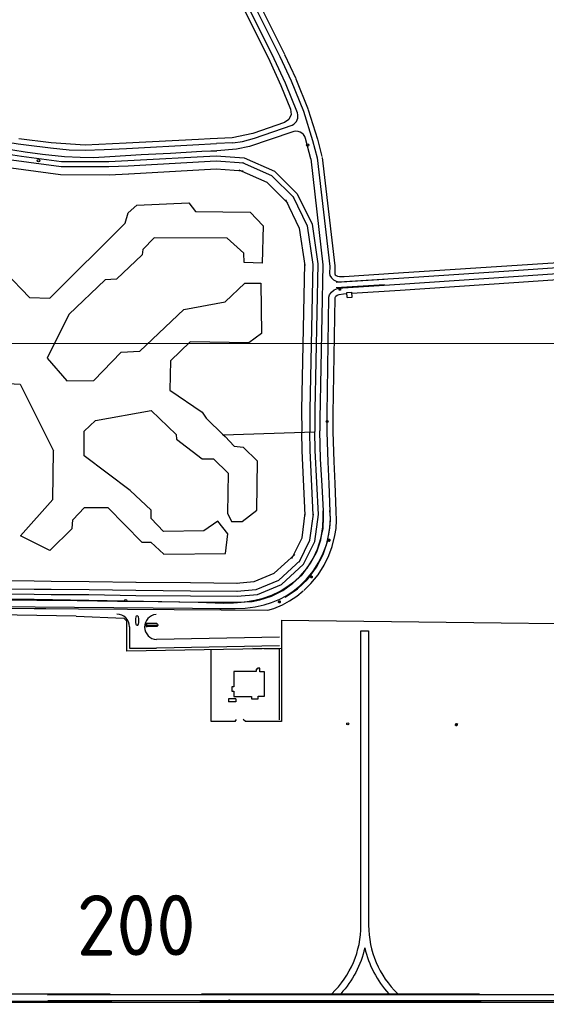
# Model space of a CAD drawing. Header units: metres. Extents: x 711 to 831, y 126 to 250.
# Tile 19 of 39: x 755 to 765, y 205 to 224. Entities that reach past the tile are written whole.
import ezdxf

# ---------------------------------------------------------------- set-up
doc = ezdxf.new("R2010")
doc.units = ezdxf.units.M
for name, color, linetype in [('Fenceline', 3, 'Fence'), ('FOUT', 253, 'CONTINUOUS'), ('Layer1', 253, 'CONTINUOUS'), ('plat$0$helplayer', 253, 'CONTINUOUS'), ('Scale_1-500', 253, 'CONTINUOUS'), ('x-Exist-Demolish$0$10-WEG', 253, 'CONTINUOUS'), ('x-Exist-Demolish$0$101', 253, 'CONTINUOUS'), ('x-Exist-Demolish$0$106', 253, 'CONTINUOUS'), ('x-Exist-Demolish$0$123', 253, 'CONTINUOUS'), ('x-Exist-Demolish$0$17-ITEMS', 253, 'CONTINUOUS'), ('x-Exist-Demolish$0$2', 253, 'CONTINUOUS'), ('x-Exist-Demolish$0$20-KAVEL', 253, 'CONTINUOUS'), ('x-Exist-Demolish$0$217', 253, 'CONTINUOUS'), ('x-Exist-Demolish$0$722', 253, 'CONTINUOUS'), ('x-Exist-Demolish$0$724', 253, 'CONTINUOUS'), ('x-Exist-Demolish$0$725', 253, 'CONTINUOUS'), ('x-Exist-Demolish$0$749', 253, 'CONTINUOUS'), ('x-Exist-Demolish$0$759', 253, 'CONTINUOUS'), ('x-Exist-Demolish$0$Z', 253, 'CONTINUOUS'), ('x-Exist-Demolish$0$Z-demo', 253, 'CONTINUOUS'), ('x-New Runway$0$Service Road', 253, 'CONTINUOUS')]:
    doc.layers.add(name, color=color, linetype=linetype)
doc.layers.add('X-XX-AL-TEKENBLAD_DEELKADER-G', color=1, linetype='CONTINUOUS', lineweight=18, plot=False)
doc.layers.add('X-XX-AL-TEKENBLAD_KADER_ROOSTERVERDELING-T35', color=1, linetype='CONTINUOUS', lineweight=35, plot=False)
doc.styles.add('NLCS-ISO-M1000-T25', font='txt', dxfattribs={"height": 2.5})
doc.styles.get("Standard").update_dxf_attribs({"font": 'arial.ttf'})
doc.linetypes.add('Fence', pattern='A,12.5,-2.5,["X",Standard,S=1.8,R=0,X=0,Y=-0.9],-3.75', length=18.75)

# ---------------------------------------------------------------- blocks, each defined once
blk = doc.blocks.new('*U22')
at = {"layer": 'X-XX-AL-TEKENBLAD_DEELKADER-G'}
blk.add_lwpolyline([(20415.26, 16616.98), (20380.17, 15469.52), (21761.52, 15427.28), (21796.61, 16574.74)], close=True, dxfattribs=at)
at = {"layer": 'X-XX-AL-TEKENBLAD_KADER_ROOSTERVERDELING-T35', "insert": (21088.39, 16022.13), "char_height": 60, "attachment_point": 5, "rotation": 358.3466, "style": 'NLCS-ISO-M1000-T25', "bg_fill": 3, "box_fill_scale": 1.1, "bg_fill_color": 256, "bg_fill_transparency": 0}
blk.add_mtext_dynamic_manual_height_columns('200', width=173.9178, gutter_width=250, heights=[0], dxfattribs=at)

msp = doc.modelspace()

# ---------------------------------------------------------------- linework, layer by layer
at = {"layer": 'Fenceline'}
for p, q in [((758.613, 210.303), (758.613, 211.747)), ((759.09, 210.303), (759.123, 210.339)), ((759.303, 210.303), (759.253, 210.338)), ((759.09, 210.303), (758.613, 210.303)), ((760.026, 210.303), (759.303, 210.303))]:
    msp.add_line(p, q, dxfattribs=at)
at = {"layer": 'Fenceline', "ltscale": 0.2}
for points in [[(760.025, 212.341), (760.026, 210.303)], [(760.025, 212.341), (769.96, 212.221)]]:
    msp.add_lwpolyline(points, dxfattribs=at)
at = {"layer": 'FOUT'}
for p, q in [((755.898, 212.421), (749.186, 212.52)), ((756.917, 212.318), (756.856, 212.382)), ((756.916, 211.716), (756.917, 212.318)), ((760.026, 211.772), (756.916, 211.716))]:
    msp.add_line(p, q, dxfattribs=at)
at = {"layer": 'Layer1'}
msp.add_line((755.898, 212.421), (756.856, 212.382), dxfattribs=at)
at = {"layer": 'plat$0$helplayer'}
msp.add_lwpolyline([(761.622, 212.126), (761.775, 212.126)], dxfattribs=at)
at = {"layer": 'x-Exist-Demolish$0$10-WEG'}
for points in [[(758.485, 226.209), (759.787, 223.585)], [(759.879, 223.628), (758.576, 226.254)], [(758.7, 226.271), (759.993, 223.674)], [(758.791, 226.317), (760.084, 223.72)], [(760.106, 223.138), (759.879, 223.628)], [(759.993, 223.674), (760.217, 223.19)], [(760.085, 223.717), (760.309, 223.233)], [(759.787, 223.585), (760.014, 223.095)], [(760.312, 223.228), (760.56, 222.612)], [(760.014, 223.095), (760.205, 222.618)], [(760.346, 222.541), (760.106, 223.138)], [(760.217, 223.19), (760.465, 222.574)], [(760.205, 222.618), (760.217, 222.51)], [(760.172, 222.411), (760.083, 222.35)], [(760.217, 222.51), (760.172, 222.411)], [(760.465, 222.574), (760.648, 221.985)], [(760.563, 222.604), (760.745, 222.016)], [(760.083, 222.35), (759.446, 222.127)], [(759.48, 222.031), (760.241, 222.297)], [(753.815, 222.129), (754.048, 222.061), (754.304, 222.001), (754.526, 221.954), (754.731, 221.919), (754.893, 221.897)], [(755.395, 221.937), (754.747, 222.02)], [(758.593, 222.02), (758.358, 222.01)], [(759.032, 222.041), (758.593, 222.02)], [(759.446, 222.127), (759.032, 222.041)], [(759.242, 221.967), (759.48, 222.031)], [(760.231, 222.156), (759.38, 221.867)], [(760.614, 221.62), (760.507, 222.03)], [(753.795, 221.988), (754.084, 221.907), (754.408, 221.832), (754.624, 221.796), (754.87, 221.762)], [(754.893, 221.897), (755.384, 221.836), (755.76, 221.801), (756.077, 221.793), (756.46, 221.804), (756.91, 221.829)], [(756.077, 221.895), (755.395, 221.937)], [(756.904, 221.931), (756.077, 221.895)], [(758.358, 222.01), (756.904, 221.931)], [(756.91, 221.829), (758.364, 221.908), (758.598, 221.919)], [(758.598, 221.919), (758.719, 221.928)], [(759.046, 221.94), (758.719, 221.928)], [(759.046, 221.94), (759.242, 221.967)], [(759.38, 221.867), (759.117, 221.811)], [(760.648, 221.985), (760.738, 221.636)], [(760.747, 222.011), (760.837, 221.662)], [(754.87, 221.762), (755.219, 221.711), (755.666, 221.667), (755.979, 221.65), (756.248, 221.647), (756.576, 221.662), (757.206, 221.702)], [(757.206, 221.702), (757.795, 221.733), (758.423, 221.772), (758.603, 221.781)], [(758.603, 221.781), (758.723, 221.782)], [(759.117, 221.811), (758.723, 221.782)], [(760.614, 221.62), (760.856, 219.485)], [(760.738, 221.636), (760.994, 219.451)], [(760.839, 221.648), (761.096, 219.463)], [(760.856, 219.485), (760.798, 216.385), (760.792, 216.15)], [(760.994, 219.451), (760.992, 219.316), (760.995, 219.272), (761.026, 219.222), (761.067, 219.185), (761.121, 219.158), (761.183, 219.147), (761.289, 219.152), (762.385, 219.221)], [(761.096, 219.449), (761.094, 219.319), (761.095, 219.304), (761.105, 219.288), (761.124, 219.271), (761.153, 219.256), (761.19, 219.249), (761.284, 219.254), (762.378, 219.323)], [(761.096, 219.463), (761.096, 219.449)], [(762.378, 219.323), (766.414, 219.588)], [(764.694, 219.373), (766.822, 219.518)], [(762.385, 219.221), (764.694, 219.373)], [(762.402, 219.1), (764.686, 219.253)], [(764.686, 219.253), (766.837, 219.397)], [(764.694, 219.131), (766.845, 219.275)], [(761.26, 219.025), (762.402, 219.1)], [(762.41, 218.978), (764.694, 219.131)], [(760.978, 218.834), (760.987, 218.881)], [(760.987, 218.881), (761.028, 218.936)], [(761.028, 218.936), (761.08, 218.982)], [(761.064, 216.121), (761.062, 216.487), (761.1, 218.821), (761.102, 218.83), (761.118, 218.853), (761.146, 218.877), (761.18, 218.891), (761.272, 218.903), (761.339, 218.908)], [(761.08, 218.982), (761.147, 219.01)], [(761.147, 219.01), (761.26, 219.025)], [(761.441, 218.914), (762.41, 218.978)], [(760.939, 216.488), (760.978, 218.834)], [(760.941, 216.12), (760.939, 216.488)], [(760.866, 214.535), (760.843, 215.046), (760.809, 215.579), (760.792, 216.15)], [(761.003, 214.524), (760.982, 215.084), (760.959, 215.525), (760.941, 216.12)], [(761.126, 214.529), (761.104, 215.089), (761.081, 215.53), (761.063, 216.124)], [(760.289, 213.12), (760.402, 213.223), (760.539, 213.383), (760.66, 213.579), (760.745, 213.768), (760.816, 213.981), (760.863, 214.185), (760.869, 214.411), (760.866, 214.535)], [(760.385, 213.023), (760.526, 213.16), (760.661, 213.324), (760.773, 213.503), (760.865, 213.688), (760.926, 213.856), (760.977, 214.068), (760.998, 214.193), (761.006, 214.349), (761.003, 214.524)], [(760.471, 212.935), (760.617, 213.077), (760.76, 213.253), (760.88, 213.443), (760.977, 213.639), (761.044, 213.821), (761.097, 214.044), (761.12, 214.18), (761.129, 214.347), (761.126, 214.526)], [(758.348, 212.698), (758.859, 212.683), (759.059, 212.685), (759.291, 212.705), (759.49, 212.738), (759.657, 212.781), (759.832, 212.842), (760, 212.924), (760.133, 213.006), (760.289, 213.12)], [(758.238, 212.577), (758.787, 212.572), (759.095, 212.573), (759.295, 212.583), (759.498, 212.607), (759.679, 212.644), (759.826, 212.691), (759.988, 212.758), (760.121, 212.83), (760.258, 212.923), (760.385, 213.023)], [(759.748, 212.538), (759.868, 212.575), (760.041, 212.647), (760.185, 212.726), (760.33, 212.824), (760.461, 212.926)], [(753.194, 212.775), (754.298, 212.764), (755.056, 212.761)], [(755.056, 212.761), (758.348, 212.698)], [(752.981, 212.627), (753.99, 212.621), (755.071, 212.61)], [(755.071, 212.61), (758.238, 212.577)]]:
    msp.add_lwpolyline(points, dxfattribs=at)
for centre, radius, start, end in [((760.152, 222.48), 0.204, 296.0785, 17.3269), ((760.313, 221.97), 0.203, 17.2288, 113.7642)]:
    msp.add_arc(centre, radius, start, end, dxfattribs=at)
at = {"layer": 'x-Exist-Demolish$0$101'}
msp.add_lwpolyline([(757.308, 212.198), (757.309, 212.288), (757.312, 212.287), (757.312, 212.198)], dxfattribs=at)
at = {"layer": 'x-Exist-Demolish$0$106'}
for points in [[(757.312, 212.287), (757.313, 212.28), (757.511, 212.277)], [(757.534, 212.259), (757.537, 212.236), (757.519, 212.211), (757.314, 212.208)], [(757.317, 212.241), (757.516, 212.242)], [(759.986, 210.337), (759.984, 210.717), (759.984, 211.197), (759.985, 211.763), (759.666, 211.765), (759.447, 211.766)]]:
    msp.add_lwpolyline(points, dxfattribs=at)
at = {"layer": 'x-Exist-Demolish$0$123'}
msp.add_lwpolyline([(757.313, 212.28), (757.511, 212.277), (757.534, 212.259), (757.537, 212.236), (757.519, 212.211), (757.314, 212.208)], dxfattribs=at)
at = {"layer": 'x-Exist-Demolish$0$17-ITEMS'}
for points in [[(759.545, 211.354), (759.516, 211.353)], [(759.516, 211.353), (759.516, 211.305)], [(759.589, 211.374), (759.544, 211.374)], [(759.544, 211.374), (759.545, 211.354)], [(759.59, 211.302), (759.589, 211.374)], [(759.516, 211.305), (759.065, 211.305)], [(759.065, 211.305), (759.065, 210.998)], [(759.684, 211.302), (759.59, 211.302)], [(759.684, 210.809), (759.684, 211.302)], [(759.065, 210.998), (759.029, 210.998)], [(759.029, 210.998), (759.029, 210.911)], [(759.104, 210.753), (758.959, 210.753)], [(758.959, 210.753), (758.959, 210.696)], [(759.029, 210.911), (759.065, 210.91)], [(759.065, 210.91), (759.064, 210.806)], [(759.064, 210.806), (759.418, 210.806)], [(759.104, 210.753), (759.104, 210.696)], [(759.418, 210.806), (759.418, 210.758)], [(759.418, 210.758), (759.556, 210.758)], [(759.556, 210.808), (759.684, 210.809)], [(759.556, 210.758), (759.556, 210.808)], [(759.104, 210.696), (758.959, 210.696)]]:
    msp.add_lwpolyline(points, dxfattribs=at)
for centre, radius in [((760.55, 221.896), 0.0222), ((755.14, 221.581), 0.0245), ((760.94, 216.337), 0.0204), ((756.89, 212.734), 0.0228), ((761.355, 210.252), 0.021)]:
    msp.add_circle(centre, radius, dxfattribs=at)
at = {"layer": 'x-Exist-Demolish$0$2'}
for points, invisible_edges in [([(818.941, 126.072), (745.735, 224.72), (745.714, 224.598), (745.706, 224.521)], 9), ([(818.941, 126.072), (745.706, 224.521), (745.703, 224.437), (745.707, 224.367)], 9), ([(818.941, 126.072), (745.707, 224.367), (745.71, 224.272), (745.698, 224.184)], 9), ([(818.941, 126.072), (745.654, 224.078), (745.642, 224.007), (745.63, 223.833)], 9), ([(818.941, 126.072), (745.698, 224.184), (745.679, 224.14), (745.654, 224.078)], 9), ([(818.941, 126.072), (745.63, 223.833), (745.623, 223.744), (745.609, 223.663)], 9), ([(818.941, 126.072), (745.609, 223.663), (745.604, 223.626), (745.607, 223.587)], 9), ([(818.941, 126.072), (745.578, 223.463), (745.571, 223.423), (745.558, 223.369)], 9), ([(818.941, 126.072), (745.582, 223.518), (745.573, 223.498), (745.578, 223.463)], 9), ([(818.941, 126.072), (745.607, 223.587), (745.598, 223.547), (745.582, 223.518)], 9), ([(818.941, 126.072), (745.558, 223.369), (745.531, 223.191), (745.496, 222.964)], 9), ([(818.941, 126.072), (745.496, 222.964), (745.48, 222.724), (745.454, 222.405)], 9), ([(818.941, 126.072), (745.454, 222.405), (745.432, 222.119), (745.421, 221.933)], 9), ([(818.941, 126.072), (740.754, 213.878), (740.604, 213.761), (740.371, 213.579)], 9), ([(818.941, 126.072), (740.371, 213.579), (740.167, 213.437), (739.876, 213.276)], 9), ([(818.941, 126.072), (739.876, 213.276), (739.756, 213.197), (739.243, 212.744)], 9), ([(818.941, 126.072), (739.243, 212.744), (738.787, 212.391), (738, 211.783)], 11), ([(818.941, 126.072), (738, 211.783), (737.802, 211.638), (737.341, 211.347)], 9), ([(818.941, 126.072), (737.341, 211.347), (736.86, 211.039), (736.164, 210.551)], 9), ([(818.941, 126.072), (736.164, 210.551), (734.811, 209.568), (734.148, 209.083)], 9), ([(818.941, 126.072), (734.148, 209.083), (733.472, 208.586), (732.781, 208.1)], 9), ([(818.941, 126.072), (732.781, 208.1), (732.038, 207.38), (731.536, 206.894)], 9), ([(818.941, 126.072), (731.536, 206.894), (731.196, 206.566), (731.022, 206.387)], 9), ([(818.941, 126.072), (731.022, 206.387), (730.254, 205.595), (729.904, 205.234)], 9), ([(818.941, 126.072), (729.904, 205.234), (729.627, 204.96), (729.252, 204.574)], 9)]:
    msp.add_3dface(points, dxfattribs=dict(at, invisible_edges=invisible_edges))
at = {"layer": 'x-Exist-Demolish$0$20-KAVEL'}
for points in [[(753.739, 221.714), (755.596, 221.466), (756.556, 221.461), (756.944, 221.48)], [(754.536, 221.709), (754.801, 221.675)], [(754.801, 221.675), (755.603, 221.567), (756.554, 221.563), (756.939, 221.582)], [(756.939, 221.582), (758.712, 221.681), (759.276, 221.64)], [(759.276, 221.64), (759.881, 221.37), (760.341, 220.914)], [(753.741, 221.549), (755.585, 221.302), (756.56, 221.298), (756.952, 221.317)], [(756.945, 221.48), (758.711, 221.579), (759.269, 221.539)], [(759.235, 221.547), (759.822, 221.285), (760.269, 220.842)], [(756.954, 221.317), (758.71, 221.415), (759.257, 221.376)], [(759.168, 221.398), (759.729, 221.148), (760.154, 220.726)], [(760.249, 220.869), (760.539, 220.273), (760.652, 219.494)], [(760.341, 220.914), (760.638, 220.304), (760.753, 219.508)], [(756.885, 220.322), (756.941, 220.532), (757.114, 220.686), (758.161, 220.732), (758.299, 220.561), (759.392, 220.545)], [(760.102, 220.798), (760.381, 220.225), (760.491, 219.47)], [(759.392, 220.545), (759.653, 220.271), (759.636, 219.52), (759.272, 219.536), (759.264, 219.72), (758.934, 220.025), (757.466, 220.032)], [(755.365, 218.818), (756.885, 220.322)], [(757.466, 220.032), (757.236, 219.792), (757.224, 219.69), (756.711, 219.197), (756.481, 219.181), (755.748, 218.49)], [(760.488, 219.514), (760.428, 216.571), (760.43, 216.131)], [(760.651, 219.51), (760.591, 216.57), (760.593, 216.132)], [(760.753, 219.508), (760.693, 216.569), (760.695, 216.132)], [(754.471, 219.337), (754.962, 218.827), (755.365, 218.818)], [(757.174, 217.752), (758.058, 218.589), (758.891, 218.743), (759.284, 219.118)], [(759.284, 219.118), (759.612, 219.119), (759.623, 218.105), (759.365, 217.917), (758.189, 217.94)], [(761.123, 219.137), (762.086, 219.195)], [(761.125, 219.032), (762.092, 219.092)], [(761.181, 219.006), (761.209, 219.007)], [(761.181, 219.006), (761.21, 218.979)], [(761.182, 218.977), (761.181, 219.006)], [(761.209, 219.007), (761.182, 218.977)], [(761.21, 218.979), (761.182, 218.977)], [(761.209, 219.007), (761.21, 218.979)], [(761.338, 218.928), (761.44, 218.935)], [(761.345, 218.826), (761.338, 218.928)], [(761.446, 218.833), (761.44, 218.935)], [(761.345, 218.826), (761.446, 218.833)], [(755.748, 218.49), (755.316, 217.609), (755.713, 217.151), (756.25, 217.16), (756.8, 217.728), (757.174, 217.752)], [(758.189, 217.94), (757.793, 217.553), (757.782, 216.966), (758.431, 216.52)], [(753.783, 215.965), (753.592, 216.169), (753.583, 216.66), (754.051, 217.123), (754.77, 217.088), (755.445, 215.746)], [(756.061, 215.988), (756.058, 216.141), (756.289, 216.355), (757.408, 216.558), (757.91, 216.071)], [(758.431, 216.52), (758.508, 216.4), (758.861, 216.06)], [(757.91, 216.071), (757.911, 215.978), (758.431, 215.585), (758.657, 215.581), (758.954, 215.295)], [(757.91, 216.071), (757.91, 216.031)], [(758.837, 216.083), (758.889, 216.032)], [(758.853, 216.067), (760.695, 216.124)], [(760.501, 214.449), (760.439, 215.745), (760.43, 216.126)], [(760.664, 214.457), (760.602, 215.751), (760.593, 216.13)], [(760.695, 216.139), (760.695, 216.132)], [(760.766, 214.461), (760.704, 215.754), (760.695, 216.132)], [(760.696, 216.113), (760.695, 216.132)], [(757.402, 214.551), (756.985, 214.946), (756.061, 215.643), (756.061, 215.988)], [(758.889, 216.032), (759.072, 215.838), (759.255, 215.819), (759.539, 215.535)], [(755.365, 213.743), (754.778, 214.033), (755.428, 214.768), (755.445, 215.746)], [(758.954, 215.295), (758.939, 214.494), (759.018, 214.321), (759.237, 214.323), (759.531, 214.554), (759.539, 215.535)], [(755.365, 213.743), (755.814, 214.18), (755.829, 214.36), (756.065, 214.603), (756.533, 214.604), (757.217, 213.906), (757.395, 213.905)], [(757.395, 213.905), (757.66, 213.669), (758.899, 213.678), (758.947, 214.072), (758.742, 214.328), (758.464, 214.133), (757.652, 214.124), (757.405, 214.382), (757.402, 214.551)], [(760.231, 213.581), (760.439, 213.998), (760.503, 214.495)], [(760.377, 213.508), (760.597, 213.95), (760.665, 214.474)], [(760.468, 213.463), (760.696, 213.92), (760.766, 214.461)], [(759.11, 213.084), (759.476, 213.116), (759.879, 213.281), (760.289, 213.658)], [(759.124, 212.922), (759.515, 212.955), (759.968, 213.141), (760.399, 213.538)], [(759.132, 212.82), (759.539, 212.855), (760.023, 213.054), (760.468, 213.463)], [(751.669, 213.151), (755.052, 213.127)], [(755.053, 213.127), (755.396, 213.122), (756.157, 213.117), (757.101, 213.103)], [(757.099, 213.103), (758.195, 213.094), (759.135, 213.085)], [(751.668, 212.988), (755.051, 212.963)], [(755.051, 212.963), (755.395, 212.959), (756.156, 212.954), (757.099, 212.94)], [(757.098, 212.94), (758.194, 212.931), (759.133, 212.922)], [(751.667, 212.886), (755.05, 212.861)], [(755.05, 212.861), (755.394, 212.857), (756.155, 212.852), (757.097, 212.838)], [(757.097, 212.838), (758.193, 212.829), (759.132, 212.82)], [(749.321, 212.606), (755.051, 212.575)], [(755.051, 212.575), (755.289, 212.572), (755.944, 212.566), (756.926, 212.558)], [(756.926, 212.558), (759.748, 212.538)]]:
    msp.add_lwpolyline(points, dxfattribs=at)
at = {"layer": 'x-Exist-Demolish$0$217'}
for points in [[(760.951, 213.944), (761.008, 213.945)], [(760.981, 213.945), (760.96, 213.964)], [(760.981, 213.945), (760.961, 213.924)], [(760.982, 213.917), (760.98, 213.972)], [(761, 213.965), (760.981, 213.945)], [(761.001, 213.925), (760.981, 213.945)], [(760.594, 213.208), (760.651, 213.209)], [(760.624, 213.208), (760.603, 213.228)], [(760.624, 213.208), (760.604, 213.188)], [(760.624, 213.181), (760.623, 213.236)], [(760.643, 213.229), (760.624, 213.208)], [(760.644, 213.189), (760.624, 213.208)], [(759.952, 212.708), (760.009, 212.71)], [(759.982, 212.709), (759.961, 212.728)], [(759.982, 212.709), (759.962, 212.688)], [(759.982, 212.681), (759.981, 212.736)], [(760.001, 212.73), (759.982, 212.709)], [(760.002, 212.689), (759.982, 212.709)]]:
    msp.add_lwpolyline(points, dxfattribs=at)
at = {"layer": 'x-Exist-Demolish$0$722'}
for points in [[(749.635, 204.672), (756.617, 204.672)], [(749.697, 204.653), (781.88, 204.654)], [(758.384, 204.672), (764.039, 204.672)]]:
    msp.add_lwpolyline(points, dxfattribs=at)
at = {"layer": 'x-Exist-Demolish$0$724'}
msp.add_circle((758.973, 204.698), 0.00408, dxfattribs=at)
at = {"layer": 'x-Exist-Demolish$0$725'}
for points in [[(749.419, 204.825), (756.583, 204.825)], [(758.417, 204.825), (764.005, 204.825)]]:
    msp.add_lwpolyline(points, dxfattribs=at)
at = {"layer": 'x-Exist-Demolish$0$749'}
for points in [[(760.865, 214.398), (760.861, 214.539)], [(761.006, 214.393), (760.998, 214.543)], [(760.858, 214.219), (760.865, 214.398)], [(760.998, 214.205), (761.006, 214.393)], [(760.816, 213.953), (760.858, 214.219)], [(760.951, 213.918), (760.998, 214.205)], [(760.734, 213.712), (760.816, 213.953)], [(760.863, 213.658), (760.951, 213.918)], [(760.609, 213.482), (760.734, 213.712)], [(760.73, 213.406), (760.863, 213.658)], [(760.439, 213.251), (760.609, 213.482)], [(760.544, 213.156), (760.73, 213.406)], [(760.254, 213.082), (760.439, 213.251)], [(760.343, 212.97), (760.544, 213.156)], [(759.824, 212.824), (760.05, 212.937)], [(760.05, 212.937), (760.254, 213.082)], [(760.095, 212.801), (760.343, 212.97)], [(754.284, 212.745), (755.105, 212.739)], [(755.105, 212.739), (755.918, 212.731)], [(755.918, 212.731), (756.731, 212.722)], [(756.731, 212.722), (757.545, 212.713)], [(757.545, 212.713), (758.37, 212.704)], [(758.37, 212.704), (759.108, 212.698)], [(759.108, 212.698), (759.437, 212.715)], [(759.437, 212.715), (759.586, 212.747)], [(759.586, 212.747), (759.824, 212.824)]]:
    msp.add_lwpolyline(points, dxfattribs=at)
at = {"layer": 'x-Exist-Demolish$0$759'}
for points in [[(763.51, 210.235), (763.567, 210.237)], [(763.539, 210.236), (763.518, 210.256)], [(763.539, 210.236), (763.52, 210.215)], [(763.54, 210.209), (763.538, 210.264)], [(763.559, 210.257), (763.539, 210.236)], [(763.56, 210.217), (763.539, 210.236)]]:
    msp.add_lwpolyline(points, dxfattribs=at)
at = {"layer": 'x-Exist-Demolish$0$Z'}
for points in [[(755.32, 204.803), (756.355, 204.81), (756.583, 204.81)], [(758.418, 204.81), (764.005, 204.809)], [(755.328, 204.689), (756.736, 204.688)], [(758.268, 204.688), (764.146, 204.686)]]:
    msp.add_lwpolyline(points, dxfattribs=at)
at = {"layer": 'x-Exist-Demolish$0$Z-demo'}
for points in [[(756.971, 212.206), (756.971, 211.775)], [(759.982, 211.996), (757.511, 211.948)], [(756.971, 211.775), (757.511, 211.774)], [(759.981, 211.823), (757.511, 211.774)], [(756.583, 204.81), (757.382, 204.81)], [(757.382, 204.81), (758.418, 204.81)], [(764.005, 204.809), (765.84, 204.809)], [(756.736, 204.688), (758.268, 204.688)], [(764.146, 204.686), (765.701, 204.686)]]:
    msp.add_lwpolyline(points, dxfattribs=at)
for centre, radius, start, end in [((756.716, 212.205), 0.255, 0.0748, 89.9398), ((757.396, 212.328), 0.309, 165.5202, 193.5253), ((757.123, 212.398), 0.0275, 13.0828, 166.861), ((756.85, 212.333), 0.309, 345.5224, 13.5238), ((757.527, 212.201), 0.254, 95.605, 266.4916), ((757.122, 212.263), 0.0275, 193.0858, 346.0442)]:
    msp.add_arc(centre, radius, start, end, dxfattribs=at)
at = {"layer": 'x-New Runway$0$Service Road'}
for points in [[(761.622, 212.126), (761.775, 212.126)], [(761.622, 206.201), (761.622, 212.126)], [(761.775, 212.126), (761.775, 206.201)]]:
    msp.add_lwpolyline(points, dxfattribs=at)
for points in [[(761.698, 205.747, -0.129778), (761.215, 204.825, -0.129778)], [(761.698, 205.747, 0.129769), (762.181, 204.825, 0.129769)]]:
    msp.add_lwpolyline(points, format="xyb", dxfattribs=at)
for centre, start, end in [((759.71, 206.201), 313.9871, 359.9988), ((763.687, 206.201), 179.9988, 226.0075)]:
    msp.add_arc(centre, 1.912, start, end, dxfattribs=at)

# ---------------------------------------------------------------- next in the draw order: block references
at = {"layer": 'Scale_1-500', "xscale": 0.02038089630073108, "yscale": 0.02038089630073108, "zscale": 0.02038089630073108, "rotation": 1.751488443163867}
msp.add_blockref('*U22', (337.485, -133.327), dxfattribs=at)

doc.saveas('drawing.dxf')
